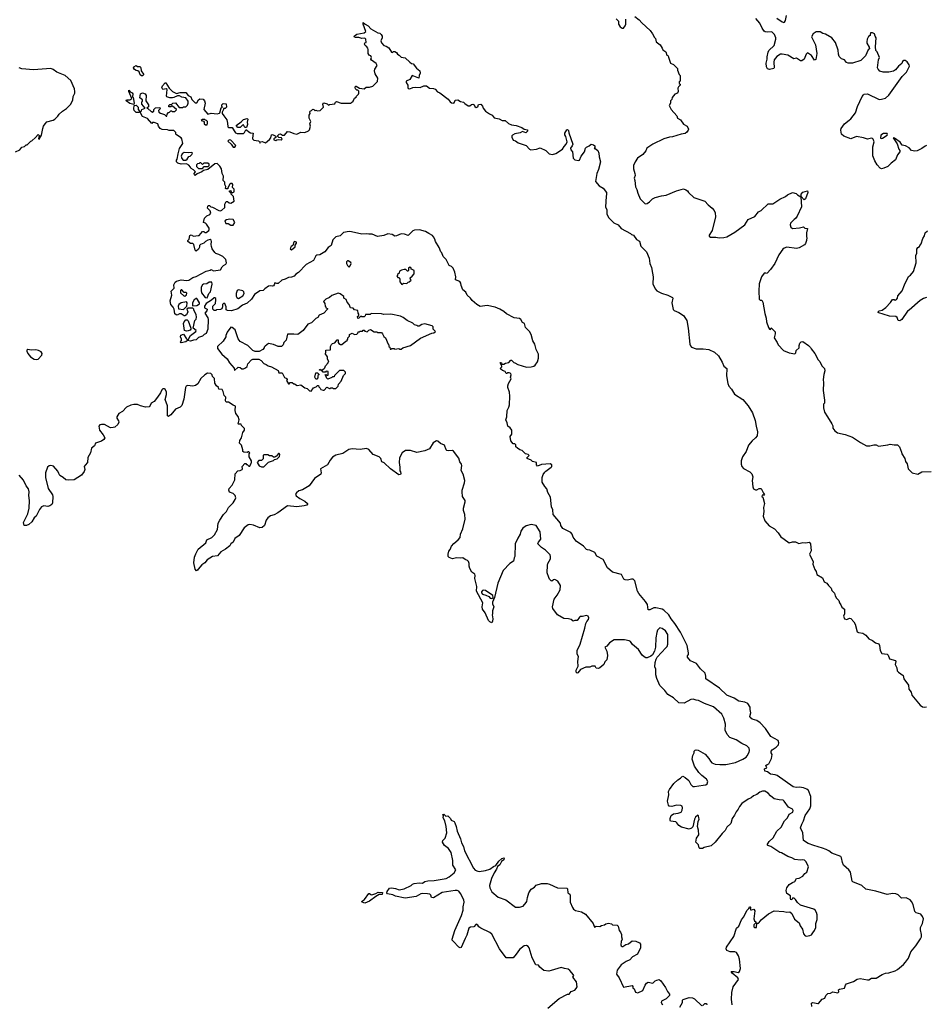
# Model space of a CAD drawing. Extents: x 2293139 to 2515392, y 824115 to 1006937.
# Tile 148 of 256: x 2376610 to 2388089, y 890121 to 902594. Entities that reach past the tile are written whole.
import ezdxf

# ---------------------------------------------------------------- set-up
doc = ezdxf.new("R2010")
doc.units = 0

msp = doc.modelspace()

# ---------------------------------------------------------------- linework, layer by layer
at = {"layer": '0CON10XD'}
for points in [[(2384406, 902635), (2384463, 902593), (2384494, 902554), (2384602, 902455), (2384633, 902415), (2384657, 902367), (2384670, 902355), (2384678, 902315), (2384727, 902275), (2384752, 902235), (2384761, 902211), (2384800, 902185), (2384812, 902145), (2384828, 902135), (2384835, 902120), (2384860, 902045), (2384897, 902027), (2384947, 901977), (2384948, 901955), (2384968, 901898), (2384980, 901885), (2384980, 901815), (2384970, 901805), (2384970, 901785), (2384980, 901775), (2384980, 901765), (2384960, 901745), (2384950, 901725), (2384958, 901685), (2384948, 901665), (2384915, 901650), (2384882, 901608), (2384877, 901583), (2384860, 901565), (2384860, 901535), (2384842, 901505), (2384868, 901455), (2384940, 901375), (2384948, 901345), (2384984, 901324), (2385022, 901272), (2385070, 901245), (2385086, 901206), (2385084, 901196), (2385065, 901167), (2385045, 901152), (2384996, 901144), (2384885, 901108), (2384845, 901106), (2384775, 901084), (2384635, 901018), (2384560, 900965), (2384545, 900933), (2384510, 900885), (2384442, 900838), (2384410, 900795), (2384392, 900748), (2384388, 900705), (2384409, 900645), (2384410, 900620), (2384400, 900585), (2384408, 900558), (2384417, 900475), (2384434, 900444), (2384446, 900395), (2384476, 900326), (2384532, 900265), (2384545, 900261), (2384565, 900266), (2384594, 900286), (2384632, 900325), (2384665, 900341), (2384745, 900363), (2384805, 900371), (2384935, 900425), (2385025, 900450), (2385055, 900440), (2385076, 900426), (2385088, 900405), (2385153, 900343), (2385295, 900297), (2385337, 900247), (2385386, 900206), (2385412, 900175), (2385426, 900146), (2385430, 900095), (2385386, 899925), (2385351, 899865), (2385351, 899851), (2385365, 899840), (2385435, 899840), (2385475, 899831), (2385534, 899834), (2385572, 899845), (2385675, 899902), (2385801, 899995), (2385845, 900062), (2385929, 900101), (2385975, 900158), (2386008, 900175), (2386095, 900260), (2386155, 900262), (2386245, 900319), (2386316, 900354), (2386343, 900377), (2386405, 900406), (2386454, 900394), (2386469, 900375), (2386509, 900349), (2386521, 900225), (2386466, 900104), (2386445, 900076), (2386425, 900063), (2386380, 900015), (2386374, 899995), (2386386, 899965), (2386405, 899950), (2386494, 899956), (2386545, 899968), (2386560, 899955), (2386595, 899948), (2386583, 899895), (2386582, 899845), (2386588, 899835), (2386583, 899795), (2386572, 899758), (2386558, 899742), (2386490, 899705), (2386455, 899697), (2386335, 899711), (2386299, 899701), (2386285, 899688), (2386232, 899615), (2386180, 899505), (2386125, 899430), (2386085, 899382), (2386065, 899380), (2386058, 899388), (2386045, 899382), (2386012, 899338), (2385981, 899249), (2385977, 899153), (2385982, 899055), (2385995, 899040), (2386015, 899040), (2386030, 899015), (2386054, 898874), (2386073, 898813), (2386078, 898765), (2386100, 898695), (2386112, 898675), (2386125, 898670), (2386135, 898690), (2386185, 898640), (2386186, 898615), (2386172, 898565), (2386212, 898505), (2386224, 898474), (2386290, 898405), (2386363, 898373), (2386435, 898360), (2386447, 898373), (2386450, 898405), (2386490, 898435), (2386490, 898465), (2386500, 898495), (2386515, 898513), (2386536, 898516), (2386610, 898465), (2386635, 898440), (2386640, 898425), (2386690, 898365), (2386732, 898285), (2386750, 898265), (2386777, 898207), (2386812, 898175), (2386817, 898145), (2386802, 898098), (2386796, 898035), (2386800, 897995), (2386794, 897895), (2386810, 897775), (2386810, 897735), (2386800, 897725), (2386798, 897675), (2386812, 897622), (2386848, 897562), (2386904, 897474), (2386917, 897447), (2386918, 897418), (2386940, 897385), (2386975, 897362), (2387075, 897340), (2387165, 897306), (2387266, 897236), (2387345, 897197), (2387385, 897194), (2387435, 897207), (2387465, 897208), (2387495, 897190), (2387615, 897208), (2387645, 897218), (2387695, 897208), (2387738, 897208), (2387760, 897185), (2387787, 897117), (2387790, 897095), (2387828, 897035), (2387838, 896998), (2387857, 896967), (2387873, 896903), (2387923, 896853), (2387995, 896838), (2388044, 896866), (2388165, 896872)], [(2386205, 902615), (2386275, 902565), (2386295, 902560), (2386305, 902564), (2386316, 902585), (2386328, 902645)], [(2378818, 899745), (2378805, 899760), (2378775, 899760), (2378740, 899785), (2378740, 899795), (2378760, 899815), (2378765, 899860), (2378785, 899868), (2378815, 899852), (2378872, 899858), (2378885, 899862), (2378925, 899910), (2378942, 899912), (2378955, 899900), (2378975, 899900), (2379006, 899924), (2379012, 899935), (2379010, 899955), (2378978, 900005), (2378965, 900018), (2378940, 900025), (2378952, 900078), (2378982, 900108), (2379018, 900125), (2379032, 900145), (2379023, 900173), (2378990, 900205), (2378995, 900230), (2379005, 900240), (2379015, 900240), (2379032, 900222), (2379055, 900218), (2379135, 900177), (2379155, 900174), (2379171, 900179), (2379210, 900215), (2379210, 900255), (2379225, 900290), (2379245, 900292), (2379265, 900272), (2379285, 900268), (2379328, 900295), (2379320, 900355), (2379290, 900385), (2379290, 900395), (2379270, 900415), (2379270, 900425), (2379285, 900430), (2379292, 900412), (2379305, 900400), (2379330, 900415), (2379330, 900445), (2379308, 900468), (2379312, 900505), (2379305, 900518), (2379285, 900520), (2379275, 900510), (2379250, 900465), (2379248, 900452), (2379225, 900450), (2379220, 900455), (2379222, 900482), (2379210, 900505), (2379210, 900535), (2379190, 900555), (2379192, 900612), (2379178, 900645), (2379167, 900705), (2379147, 900737), (2379112, 900772), (2379085, 900769), (2378995, 900698), (2378938, 900682), (2378920, 900665), (2378858, 900642), (2378835, 900622), (2378825, 900630), (2378822, 900645), (2378838, 900668), (2378815, 900692), (2378785, 900708), (2378777, 900727), (2378755, 900752), (2378725, 900768), (2378655, 900763), (2378615, 900778), (2378598, 900795), (2378598, 900815), (2378608, 900825), (2378618, 900895), (2378635, 900960), (2378678, 901025), (2378667, 901085), (2378658, 901098), (2378597, 901137), (2378590, 901145), (2378590, 901165), (2378565, 901190), (2378505, 901190), (2378485, 901200), (2378415, 901202), (2378390, 901215), (2378370, 901245), (2378360, 901275), (2378315, 901292), (2378295, 901290), (2378285, 901280), (2378231, 901341), (2378166, 901366), (2378140, 901415), (2378140, 901425), (2378155, 901440), (2378160, 901455), (2378200, 901475), (2378160, 901525), (2378160, 901555), (2378167, 901563), (2378167, 901577), (2378132, 901605), (2378142, 901655), (2378165, 901668), (2378200, 901655), (2378212, 901635), (2378208, 901565), (2378242, 901515), (2378242, 901488), (2378222, 901472), (2378235, 901470), (2378275, 901430), (2378285, 901430), (2378295, 901420), (2378310, 901435), (2378312, 901458), (2378332, 901478), (2378385, 901480), (2378390, 901465), (2378370, 901445), (2378372, 901422), (2378395, 901408), (2378444, 901394), (2378465, 901370), (2378475, 901370), (2378480, 901395), (2378495, 901420), (2378508, 901422), (2378525, 901440), (2378535, 901440), (2378545, 901430), (2378575, 901430), (2378598, 901452), (2378598, 901458), (2378545, 901500), (2378535, 901500), (2378525, 901490), (2378502, 901492), (2378500, 901505), (2378512, 901518), (2378535, 901520), (2378553, 901537), (2378585, 901540), (2378632, 901482), (2378675, 901480), (2378685, 901490), (2378715, 901490), (2378735, 901510), (2378747, 901535), (2378745, 901560), (2378714, 901604), (2378664, 901614), (2378635, 901630), (2378611, 901629), (2378565, 901609), (2378545, 901606), (2378515, 901606), (2378477, 901617), (2378472, 901625), (2378478, 901708), (2378465, 901717), (2378425, 901710), (2378413, 901735), (2378422, 901758), (2378455, 901792), (2378462, 901792), (2378506, 901726), (2378546, 901686), (2378597, 901657), (2378645, 901673), (2378715, 901670), (2378745, 901632), (2378778, 901618), (2378792, 901582), (2378835, 901542), (2378855, 901540), (2378875, 901578), (2378895, 901593), (2378936, 901586), (2378954, 901564), (2378960, 901535), (2378942, 901455), (2378995, 901396), (2379035, 901408), (2379115, 901400), (2379141, 901409), (2379148, 901415), (2379162, 901478), (2379180, 901485), (2379170, 901495), (2379170, 901515), (2379188, 901532), (2379228, 901528), (2379230, 901485), (2379215, 901470), (2379192, 901468), (2379192, 901455), (2379177, 901423), (2379177, 901405), (2379196, 901376), (2379234, 901324), (2379244, 901285), (2379247, 901235), (2379255, 901227), (2379305, 901230), (2379327, 901185), (2379345, 901162), (2379365, 901152), (2379445, 901150), (2379460, 901165), (2379475, 901200), (2379485, 901200), (2379515, 901172), (2379535, 901162), (2379568, 901158), (2379560, 901095), (2379562, 901085), (2379579, 901069), (2379635, 901060), (2379648, 901048), (2379655, 901030), (2379662, 901048), (2379685, 901052), (2379725, 901032), (2379776, 901074), (2379792, 901098), (2379802, 901135), (2379815, 901140), (2379858, 901118), (2379858, 901102), (2379830, 901085), (2379832, 901072), (2379855, 901062), (2379868, 901072), (2379895, 901078), (2379925, 901073), (2379938, 901082), (2379927, 901097), (2379895, 901100), (2379882, 901112), (2379880, 901125), (2379900, 901145), (2379915, 901148), (2379943, 901133), (2379965, 901130), (2380005, 901176), (2380035, 901174), (2380085, 901150), (2380124, 901144), (2380175, 901167), (2380225, 901164), (2380270, 901185), (2380282, 901198), (2380298, 901245), (2380288, 901275), (2380300, 901305), (2380278, 901345), (2380278, 901385), (2380290, 901405), (2380288, 901425), (2380292, 901435), (2380308, 901442), (2380325, 901460), (2380337, 901457), (2380355, 901440), (2380365, 901448), (2380385, 901440), (2380418, 901442), (2380460, 901485), (2380452, 901525), (2380465, 901540), (2380507, 901527), (2380525, 901510), (2380535, 901518), (2380605, 901530), (2380612, 901548), (2380625, 901558), (2380685, 901538), (2380803, 901537), (2380817, 901543), (2380835, 901560), (2380855, 901600), (2380876, 901614), (2380880, 901625), (2380905, 901650), (2380910, 901665), (2380908, 901688), (2380895, 901700), (2380885, 901700), (2380865, 901720), (2380860, 901735), (2380865, 901750), (2380875, 901752), (2380915, 901728), (2380975, 901720), (2381003, 901737), (2381042, 901738), (2381087, 901753), (2381145, 901810), (2381148, 901855), (2381116, 901906), (2381106, 901945), (2381112, 901968), (2381142, 902015), (2381129, 902039), (2381071, 902081), (2381060, 902095), (2381068, 902115), (2381060, 902135), (2381045, 902140), (2381028, 902165), (2381028, 902215), (2381022, 902232), (2381010, 902250), (2380990, 902265), (2380982, 902285), (2380985, 902300), (2381000, 902305), (2380997, 902347), (2380985, 902360), (2380945, 902357), (2380909, 902369), (2380865, 902368), (2380850, 902375), (2380855, 902390), (2380885, 902410), (2380975, 902427), (2380997, 902443), (2380963, 902535), (2380965, 902558), (2380988, 902535), (2381026, 902515), (2381059, 902479), (2381148, 902428), (2381175, 902421), (2381191, 902405), (2381204, 902385), (2381206, 902365), (2381189, 902325), (2381195, 902302), (2381225, 902268), (2381255, 902260), (2381289, 902239), (2381322, 902182), (2381335, 902180), (2381348, 902192), (2381365, 902192), (2381385, 902178), (2381398, 902155), (2381418, 902145), (2381445, 902118), (2381495, 902110), (2381554, 902054), (2381575, 902040), (2381596, 902036), (2381641, 901981), (2381682, 901945), (2381687, 901917), (2381672, 901885), (2381668, 901852), (2381583, 901887), (2381553, 901837), (2381510, 901815), (2381508, 901798), (2381528, 901765), (2381528, 901735), (2381535, 901722), (2381555, 901720), (2381595, 901734), (2381627, 901737), (2381686, 901734), (2381734, 901756), (2381765, 901758), (2381805, 901728), (2381855, 901722), (2381875, 901712), (2381905, 901678), (2381935, 901666), (2382043, 901585), (2382065, 901553), (2382085, 901540), (2382112, 901538), (2382122, 901548), (2382130, 901575), (2382165, 901578), (2382198, 901558), (2382235, 901550), (2382251, 901531), (2382295, 901503), (2382315, 901502), (2382335, 901518), (2382355, 901522), (2382370, 901515), (2382380, 901495), (2382395, 901482), (2382415, 901490), (2382425, 901518), (2382455, 901522), (2382475, 901498), (2382484, 901474), (2382514, 901434), (2382565, 901400), (2382600, 901385), (2382625, 901352), (2382686, 901336), (2382725, 901317), (2382765, 901316), (2382805, 901280), (2382843, 901263), (2382904, 901254), (2382976, 901226), (2383005, 901208), (2383045, 901200), (2383045, 901180), (2383025, 901162), (2382985, 901178), (2382955, 901160), (2382885, 901148), (2382857, 901133), (2382848, 901122), (2382847, 901105), (2382866, 901066), (2382895, 901060), (2382928, 901035), (2383028, 900998), (2383070, 900955), (2383090, 900945), (2383160, 900955), (2383205, 900970), (2383278, 900938), (2383320, 900895), (2383365, 900886), (2383405, 900900), (2383491, 900955), (2383511, 900989), (2383538, 901015), (2383548, 901045), (2383532, 901112), (2383520, 901135), (2383520, 901155), (2383545, 901198), (2383555, 901202), (2383565, 901190), (2383570, 901160), (2383619, 901015), (2383614, 900995), (2383592, 900965), (2383594, 900945), (2383618, 900918), (2383625, 900840), (2383645, 900817), (2383692, 900808), (2383706, 900814), (2383727, 900865), (2383770, 900920), (2383780, 900965), (2383795, 900980), (2383830, 900995), (2383853, 901017), (2383885, 901010), (2383900, 900995), (2383900, 900975), (2383892, 900962), (2383905, 900960), (2383938, 900935), (2383952, 900905), (2383953, 900855), (2383971, 900795), (2383947, 900695), (2383926, 900644), (2383909, 900545), (2383955, 900488), (2384005, 900458), (2384046, 900405), (2384049, 900385), (2384042, 900355), (2384036, 900225), (2384051, 900185), (2384052, 900135), (2384075, 900088), (2384142, 900022), (2384197, 899997)], [(2384170, 902605), (2384198, 902575), (2384202, 902535), (2384222, 902505), (2384245, 902488), (2384265, 902488), (2384286, 902515), (2384294, 902536), (2384291, 902601)], [(2388105, 900998), (2388085, 900993), (2388045, 900960), (2387985, 900933), (2387955, 900928), (2387915, 900937), (2387885, 900970), (2387837, 900997), (2387797, 901005), (2387771, 901041), (2387699, 901095), (2387683, 901097), (2387733, 901023), (2387753, 900953), (2387766, 900935), (2387765, 900918), (2387735, 900880), (2387710, 900820), (2387654, 900776), (2387615, 900733), (2387565, 900712), (2387535, 900706), (2387515, 900712), (2387477, 900755), (2387449, 900805), (2387425, 900868), (2387422, 900985), (2387440, 901045), (2387429, 901079), (2387419, 901089), (2387405, 901092), (2387355, 901080), (2387305, 901099), (2387215, 901113), (2387145, 901086), (2387055, 901120), (2387027, 901145), (2387017, 901195), (2387023, 901215), (2387066, 901275), (2387125, 901321), (2387145, 901337), (2387206, 901415), (2387229, 901495), (2387289, 901621), (2387305, 901643), (2387315, 901650), (2387355, 901653), (2387505, 901584), (2387534, 901586), (2387585, 901600), (2387625, 901639), (2387796, 901874), (2387851, 901929), (2387888, 902005), (2387885, 902022), (2387860, 902060), (2387835, 902077), (2387815, 902077), (2387798, 902065), (2387790, 902040), (2387748, 902005), (2387713, 901957), (2387685, 901942), (2387625, 901930), (2387555, 901928), (2387513, 901943), (2387490, 901965), (2387482, 901985), (2387494, 902086), (2387507, 902115), (2387480, 902185), (2387462, 902205), (2387458, 902252), (2387466, 902365), (2387452, 902385), (2387445, 902416), (2387418, 902428), (2387393, 902427), (2387392, 902405), (2387388, 902395), (2387368, 902382), (2387351, 902345), (2387347, 902315), (2387348, 902295), (2387378, 902245), (2387380, 902225), (2387365, 902210), (2387331, 902135), (2387272, 902075), (2387165, 902044), (2387112, 902042), (2387090, 902050), (2387066, 902085), (2387028, 902098), (2386999, 902129), (2386989, 902155), (2386986, 902206), (2386950, 902305), (2386903, 902365), (2386825, 902411), (2386790, 902420), (2386755, 902439), (2386705, 902438), (2386666, 902414), (2386647, 902375), (2386696, 902275), (2386713, 902165), (2386702, 902088), (2386685, 902082), (2386645, 902140), (2386595, 902172), (2386578, 902155), (2386555, 902092), (2386525, 902072), (2386505, 902072), (2386456, 902106), (2386422, 902098), (2386345, 902144), (2386275, 902159), (2386255, 902157), (2386205, 902128), (2386171, 902085), (2386167, 902055), (2386174, 901986), (2386169, 901975), (2386115, 901963), (2386090, 901970), (2386078, 901995), (2386070, 902045), (2386084, 902095), (2386084, 902125), (2386096, 902184), (2386107, 902205), (2386171, 902265), (2386196, 902345), (2386194, 902365), (2386178, 902405), (2386145, 902440), (2386085, 902437), (2386061, 902441), (2386045, 902450), (2386021, 902485), (2385991, 902551), (2385940, 902610)], [(2378155, 901882), (2378138, 901895), (2378124, 901934), (2378108, 901948), (2378085, 901950), (2378065, 901962), (2378052, 901985), (2378058, 901995), (2378085, 902012), (2378105, 902002), (2378135, 902000), (2378146, 901985), (2378148, 901945), (2378181, 901905), (2378180, 901895), (2378165, 901884), (2378155, 901882)], [(2376555, 900918), (2376610, 900945), (2376635, 900980), (2376672, 900988), (2376693, 901007), (2376705, 901010), (2376750, 901055), (2376765, 901060), (2376809, 901101), (2376845, 901140), (2376858, 901125), (2376850, 901085), (2376855, 901080), (2376885, 901130), (2376903, 901215), (2376913, 901245), (2376934, 901276), (2376955, 901302), (2377035, 901322), (2377056, 901334), (2377095, 901370), (2377111, 901399), (2377154, 901436), (2377203, 901467), (2377255, 901520), (2377282, 901575), (2377288, 901622), (2377308, 901665), (2377310, 901685), (2377306, 901716), (2377257, 901825), (2377185, 901886), (2377080, 901930), (2377033, 901963), (2377005, 901974), (2376785, 901960), (2376635, 901970), (2376602, 901982)], [(2378055, 901520), (2378005, 901533), (2377958, 901565), (2377965, 901578), (2378005, 901578), (2378030, 901595), (2377992, 901685), (2377995, 901700), (2378010, 901680), (2378036, 901666), (2378042, 901655), (2378040, 901615), (2378047, 901607), (2378060, 901535), (2378055, 901520)], [(2378088, 901418), (2378061, 901445), (2378056, 901465), (2378062, 901508), (2378085, 901510), (2378110, 901485), (2378112, 901455), (2378130, 901435), (2378125, 901420), (2378088, 901418)], [(2378985, 901260), (2378992, 901285), (2378990, 901305), (2378978, 901318), (2378965, 901320), (2378955, 901330), (2378925, 901330), (2378910, 901315), (2378938, 901308), (2378950, 901295), (2378950, 901275), (2378965, 901260), (2378985, 901260)], [(2379485, 901230), (2379465, 901230), (2379445, 901260), (2379432, 901258), (2379405, 901230), (2379375, 901230), (2379352, 901255), (2379418, 901302), (2379445, 901330), (2379492, 901342), (2379500, 901335), (2379493, 901295), (2379496, 901265), (2379485, 901230)], [(2387535, 901088), (2387545, 901093), (2387607, 901133), (2387610, 901145), (2387605, 901153), (2387560, 901150), (2387527, 901133), (2387523, 901093), (2387535, 901088)], [(2379335, 900980), (2379348, 900998), (2379285, 901067), (2379265, 901072), (2379250, 901055), (2379289, 901019), (2379315, 900980), (2379335, 900980)], [(2378715, 900813), (2378734, 900826), (2378755, 900860), (2378770, 900865), (2378792, 900885), (2378800, 900905), (2378792, 900912), (2378755, 900908), (2378695, 900912), (2378668, 900895), (2378656, 900864), (2378663, 900835), (2378684, 900814), (2378715, 900813)], [(2378925, 900710), (2378948, 900732), (2378998, 900732), (2379012, 900748), (2379010, 900765), (2378995, 900777), (2378942, 900778), (2378925, 900760), (2378905, 900780), (2378895, 900780), (2378885, 900770), (2378862, 900768), (2378850, 900755), (2378850, 900735), (2378875, 900710), (2378925, 900710)], [(2386555, 900310), (2386516, 900355), (2386516, 900385), (2386535, 900409), (2386597, 900427), (2386600, 900405), (2386570, 900325), (2386555, 900310)], [(2379315, 899992), (2379338, 900025), (2379315, 900062), (2379275, 900067), (2379233, 900057), (2379210, 900045), (2379223, 900013), (2379252, 900012), (2379285, 899993), (2379315, 899992)], [(2386725, 890130), (2386735, 890130), (2386782, 890188), (2386815, 890200), (2386826, 890234), (2386852, 890258), (2386886, 890264), (2386915, 890278), (2386982, 890268), (2386992, 890278), (2386990, 890305), (2387000, 890315), (2387066, 890324), (2387078, 890365), (2387089, 890381), (2387179, 890411), (2387225, 890441), (2387265, 890449), (2387355, 890431), (2387375, 890433), (2387407, 890453), (2387465, 890453), (2387540, 890500), (2387585, 890514), (2387625, 890519), (2387705, 890545), (2387735, 890564), (2387813, 890627), (2387839, 890655), (2387876, 890705), (2387905, 890784), (2387970, 890860), (2388030, 890950), (2388039, 890975), (2388040, 891005), (2388028, 891065), (2388028, 891095), (2388054, 891145), (2388058, 891165), (2388064, 891205), (2388054, 891234), (2388032, 891265), (2387975, 891280), (2387956, 891296), (2387933, 891385), (2387915, 891423), (2387895, 891445), (2387845, 891470), (2387785, 891465), (2387745, 891506), (2387715, 891522), (2387675, 891526), (2387605, 891514), (2387463, 891553), (2387335, 891578), (2387285, 891625), (2387172, 891672), (2387162, 891682), (2387139, 891795), (2387121, 891825), (2387054, 891884), (2387038, 891918), (2387026, 891975), (2387016, 891995), (2386905, 892034), (2386866, 892066), (2386831, 892081), (2386785, 892101), (2386675, 892132), (2386605, 892159), (2386547, 892195), (2386538, 892295), (2386506, 892355), (2386524, 892405), (2386547, 892445), (2386566, 892515), (2386624, 892596), (2386638, 892635), (2386638, 892755), (2386610, 892830), (2386587, 892847), (2386545, 892863), (2386495, 892872), (2386454, 892866), (2386415, 892877), (2386209, 893019), (2386185, 893029), (2386127, 893037), (2386087, 893067), (2386053, 893073), (2386050, 893105), (2386080, 893115), (2386068, 893145), (2386085, 893160), (2386105, 893168), (2386141, 893235), (2386146, 893285), (2386136, 893306), (2386135, 893328), (2386148, 893345), (2386200, 893380), (2386230, 893410), (2386233, 893435), (2386222, 893462), (2386130, 893515), (2386063, 893615), (2385994, 893685), (2385955, 893715), (2385896, 893735), (2385867, 893755), (2385864, 893765), (2385876, 893815), (2385867, 893855), (2385868, 893885), (2385840, 893930), (2385803, 893947), (2385725, 893963), (2385665, 894000), (2385575, 894036), (2385482, 894125), (2385309, 894245), (2385305, 894280), (2385298, 894315), (2385239, 894369), (2385189, 894439), (2385111, 894471), (2385075, 894520), (2385074, 894535), (2385086, 894554), (2385087, 894573), (2385071, 894665), (2384985, 894835), (2384916, 894946), (2384867, 895005), (2384836, 895056), (2384775, 895114), (2384755, 895125), (2384675, 895142), (2384648, 895142), (2384595, 895119), (2384578, 895118), (2384567, 895185), (2384542, 895225), (2384458, 895325), (2384442, 895355), (2384405, 895485), (2384385, 895507), (2384363, 895507), (2384315, 895493), (2384285, 895498), (2384268, 895508), (2384237, 895567), (2384125, 895595), (2384062, 895652), (2384005, 895754), (2383925, 895797), (2383900, 895845), (2383836, 895876), (2383805, 895877), (2383795, 895882), (2383756, 895926), (2383665, 895990), (2383625, 896040), (2383612, 896075), (2383595, 896098), (2383495, 896148), (2383470, 896185), (2383464, 896214), (2383373, 896325), (2383366, 896386), (2383349, 896425), (2383340, 896545), (2383306, 896605), (2383291, 896651), (2383265, 896680), (2383232, 896735), (2383231, 896795), (2383245, 896833), (2383265, 896860), (2383277, 896875), (2383347, 896925), (2383354, 896935), (2383355, 896957), (2383334, 896966), (2383225, 896960), (2383175, 896940), (2383162, 896955), (2383160, 896985), (2383108, 896998), (2383092, 897012), (2383042, 897035), (2383040, 897045), (2383067, 897073), (2383056, 897086), (2383020, 897095), (2382980, 897135), (2382950, 897145), (2382920, 897165), (2382900, 897185), (2382898, 897208), (2382885, 897220), (2382865, 897220), (2382835, 897260), (2382827, 897315), (2382848, 897345), (2382847, 897395), (2382828, 897425), (2382796, 897446), (2382790, 897485), (2382770, 897525), (2382784, 897564), (2382789, 897645), (2382811, 897685), (2382820, 897715), (2382824, 897824), (2382817, 897875), (2382797, 897935), (2382797, 897955), (2382804, 897986), (2382840, 898045), (2382832, 898065), (2382840, 898095), (2382835, 898110), (2382815, 898122), (2382798, 898122), (2382785, 898110), (2382775, 898110), (2382765, 898138), (2382729, 898149), (2382708, 898165), (2382702, 898175), (2382720, 898195), (2382720, 898205), (2382700, 898245), (2382705, 898250), (2382715, 898248), (2382722, 898232), (2382745, 898230), (2382766, 898244), (2382808, 898252), (2382835, 898280), (2382845, 898280), (2382872, 898252), (2382885, 898248), (2382925, 898227), (2383035, 898191), (2383095, 898196), (2383126, 898204), (2383145, 898217), (2383172, 898258), (2383188, 898305), (2383184, 898355), (2383156, 898415), (2383138, 898485), (2383116, 898525), (2383092, 898605), (2383070, 898645), (2383023, 898695), (2383008, 898745), (2382985, 898758), (2382960, 898795), (2382945, 898807), (2382879, 898819), (2382779, 898869), (2382747, 898897), (2382695, 898927), (2382635, 898953), (2382535, 898975), (2382445, 898962), (2382406, 898986), (2382344, 899035), (2382324, 899065), (2382280, 899105), (2382263, 899143), (2382225, 899170), (2382206, 899226), (2382202, 899255), (2382188, 899278), (2382135, 899300), (2382136, 899335), (2382126, 899396), (2382106, 899445), (2382085, 899468), (2382055, 899482), (2382016, 899556), (2381977, 899595), (2381961, 899641), (2381948, 899655), (2381926, 899706), (2381880, 899785), (2381874, 899815), (2381856, 899845), (2381842, 899862), (2381795, 899884), (2381755, 899911), (2381678, 899932), (2381615, 899927), (2381595, 899920), (2381535, 899858), (2381486, 899876), (2381445, 899881), (2381385, 899854), (2381365, 899852), (2381332, 899872), (2381275, 899881), (2381225, 899861), (2381145, 899849), (2381076, 899876), (2381035, 899875), (2381005, 899882), (2380945, 899878), (2380816, 899906), (2380785, 899910), (2380715, 899897), (2380674, 899856), (2380615, 899844), (2380581, 899805), (2380556, 899735), (2380520, 899710), (2380476, 899655), (2380415, 899614), (2380375, 899611), (2380365, 899604), (2380335, 899544), (2380239, 899491), (2380145, 899393), (2380108, 899372), (2380088, 899345), (2380055, 899333), (2380015, 899329), (2379975, 899308), (2379934, 899296), (2379885, 899253), (2379871, 899251), (2379845, 899260), (2379837, 899233), (2379827, 899223), (2379815, 899218), (2379785, 899222), (2379765, 899218), (2379718, 899185), (2379697, 899163), (2379655, 899158), (2379588, 899112), (2379549, 899055), (2379495, 899002), (2379435, 898977), (2379375, 898929), (2379295, 898906), (2379245, 898908), (2379228, 898918), (2379227, 898957), (2379208, 898998), (2379195, 899000), (2379180, 898985), (2379180, 898955), (2379170, 898930), (2379155, 898922), (2379105, 898920), (2379095, 898910), (2379075, 898910), (2379060, 898925), (2379060, 898965), (2379092, 898998), (2379098, 899045), (2379095, 899060), (2379085, 899070), (2379075, 899070), (2379040, 899040), (2378975, 899000), (2378954, 898965), (2378954, 898944), (2378987, 898927), (2378982, 898905), (2378958, 898875), (2378996, 898816), (2379000, 898795), (2378996, 898675), (2378975, 898618), (2378950, 898605), (2378927, 898583), (2378875, 898568), (2378845, 898540), (2378814, 898536), (2378775, 898522), (2378735, 898530), (2378715, 898514), (2378655, 898502), (2378650, 898515), (2378662, 898528), (2378662, 898545), (2378648, 898575), (2378654, 898596), (2378685, 898610), (2378725, 898550), (2378735, 898540), (2378745, 898540), (2378775, 898592), (2378842, 898645), (2378848, 898655), (2378810, 898685), (2378830, 898785), (2378845, 898800), (2378851, 898825), (2378845, 898860), (2378818, 898915), (2378817, 898927), (2378805, 898940), (2378745, 898940), (2378730, 898925), (2378742, 898895), (2378726, 898854), (2378705, 898842), (2378693, 898843), (2378655, 898868), (2378635, 898868), (2378608, 898852), (2378595, 898854), (2378578, 898868), (2378566, 898926), (2378554, 898954), (2378526, 898986), (2378517, 899033), (2378540, 899105), (2378530, 899155), (2378567, 899193), (2378562, 899235), (2378581, 899269), (2378598, 899282), (2378655, 899297), (2378725, 899288), (2378755, 899293), (2378805, 899329), (2378845, 899342), (2378975, 899408), (2379025, 899420), (2379035, 899430), (2379065, 899412), (2379154, 899426), (2379178, 899465), (2379195, 899482), (2379223, 899497), (2379230, 899515), (2379223, 899555), (2379185, 899593), (2379135, 899620), (2379095, 899632), (2379082, 899645), (2379051, 899691), (2379041, 899721), (2379037, 899745), (2379043, 899785), (2379035, 899802), (2379025, 899808), (2378995, 899803), (2378964, 899786), (2378945, 899763), (2378900, 899745), (2378890, 899735), (2378889, 899711), (2378878, 899685), (2378845, 899660), (2378832, 899675), (2378818, 899745)], [(2384197, 899997), (2384235, 899949), (2384352, 899885), (2384365, 899872), (2384390, 899865), (2384428, 899808), (2384465, 899790), (2384481, 899725), (2384555, 899655), (2384588, 899575), (2384598, 899505), (2384618, 899455), (2384633, 899385), (2384640, 899335), (2384637, 899247), (2384665, 899185), (2384685, 899160), (2384745, 899131), (2384826, 899106), (2384883, 899075), (2384888, 899065), (2384874, 899005), (2384892, 898922), (2384905, 898909), (2384964, 898885), (2385025, 898845), (2385065, 898785), (2385082, 898688), (2385105, 898485), (2385112, 898462), (2385125, 898447), (2385185, 898425), (2385275, 898426), (2385345, 898414), (2385415, 898381), (2385466, 898335), (2385514, 898255), (2385536, 898206), (2385574, 898175), (2385568, 898082), (2385586, 897985), (2385600, 897950), (2385632, 897915), (2385672, 897852), (2385775, 897784), (2385844, 897704), (2385898, 897615), (2385933, 897515), (2385946, 897445), (2385963, 897375), (2385956, 897324), (2385938, 897295), (2385895, 897258), (2385849, 897205), (2385819, 897125), (2385770, 897055), (2385756, 897005), (2385755, 896965), (2385765, 896935), (2385785, 896907), (2385865, 896867), (2385890, 896840), (2385901, 896805), (2385895, 896755), (2385901, 896675), (2385911, 896651), (2385935, 896640), (2385955, 896639), (2385985, 896654), (2386010, 896655), (2386038, 896595), (2386048, 896585), (2386050, 896575), (2386045, 896570), (2386020, 896570), (2386018, 896555), (2386028, 896545), (2386051, 896465), (2386039, 896415), (2386042, 896365), (2386033, 896305), (2386056, 896245), (2386111, 896181), (2386176, 896146), (2386225, 896094), (2386256, 896045), (2386299, 896015), (2386365, 895966), (2386405, 895980), (2386445, 895979), (2386485, 895957), (2386535, 895973), (2386575, 895969), (2386615, 895977), (2386626, 895966), (2386632, 895955), (2386640, 895865), (2386621, 895825), (2386667, 895727), (2386664, 895695), (2386689, 895629), (2386706, 895605), (2386714, 895564), (2386784, 895525), (2386805, 895472), (2386839, 895455), (2386860, 895425), (2386895, 895392), (2386905, 895363), (2386938, 895328), (2386947, 895297), (2386964, 895265), (2386992, 895235), (2387001, 895205), (2387020, 895180), (2387031, 895151), (2387066, 895126), (2387064, 895066), (2387053, 895037), (2387064, 895005), (2387095, 894994), (2387128, 895012), (2387145, 895007), (2387182, 894965), (2387199, 894935), (2387225, 894841), (2387242, 894832), (2387295, 894824), (2387335, 894796), (2387372, 894752), (2387420, 894730), (2387459, 894699), (2387498, 894688), (2387509, 894665), (2387516, 894605), (2387537, 894567), (2387605, 894555), (2387617, 894545), (2387635, 894499), (2387709, 894475), (2387714, 894465), (2387708, 894425), (2387726, 894385), (2387732, 894345), (2387747, 894327), (2387808, 894288), (2387815, 894244), (2387874, 894165), (2387882, 894115), (2387911, 894075), (2387917, 894037), (2388025, 893911), (2388055, 893890), (2388075, 893884), (2388105, 893888)], [(2388105, 899073), (2388065, 899061), (2388024, 899036), (2387886, 898914), (2387865, 898903), (2387791, 898795), (2387765, 898778), (2387743, 898783), (2387731, 898821), (2387715, 898832), (2387635, 898837), (2387554, 898864), (2387499, 898879), (2387491, 898885), (2387491, 898895), (2387505, 898906), (2387540, 898915), (2387590, 898950), (2387649, 899011), (2387675, 899048), (2387695, 899050), (2387705, 899040), (2387725, 899050), (2387737, 899065), (2387740, 899095), (2387795, 899158), (2387824, 899235), (2387875, 899340), (2387903, 899357), (2387940, 899405), (2387973, 899515), (2387970, 899605), (2387983, 899635), (2387983, 899687), (2387994, 899706), (2388015, 899720), (2388020, 899735), (2388037, 899753), (2388058, 899822), (2388080, 899855), (2388088, 899892), (2388115, 899920)], [(2380055, 899680), (2380102, 899715), (2380103, 899737), (2380120, 899765), (2380117, 899777), (2380095, 899782), (2380083, 899775), (2380072, 899735), (2380051, 899719), (2380042, 899705), (2380040, 899685), (2380055, 899680)], [(2380785, 899460), (2380800, 899475), (2380810, 899505), (2380806, 899516), (2380775, 899540), (2380765, 899540), (2380753, 899527), (2380753, 899505), (2380765, 899480), (2380785, 899460)], [(2381455, 899240), (2381473, 899257), (2381516, 899254), (2381532, 899268), (2381548, 899272), (2381570, 899295), (2381563, 899303), (2381560, 899325), (2381586, 899344), (2381610, 899375), (2381608, 899415), (2381585, 899430), (2381572, 899432), (2381570, 899445), (2381557, 899457), (2381540, 899445), (2381540, 899415), (2381535, 899410), (2381525, 899410), (2381505, 899430), (2381485, 899430), (2381448, 899422), (2381425, 899408), (2381420, 899385), (2381400, 899365), (2381400, 899355), (2381390, 899345), (2381405, 899330), (2381418, 899328), (2381427, 899307), (2381428, 899275), (2381455, 899240)], [(2378985, 899072), (2379008, 899125), (2379030, 899145), (2379050, 899245), (2379045, 899270), (2379013, 899267), (2378982, 899248), (2378940, 899245), (2378928, 899235), (2378912, 899205), (2378909, 899165), (2378915, 899132), (2378962, 899075), (2378985, 899072)], [(2378705, 899092), (2378725, 899110), (2378728, 899128), (2378717, 899137), (2378695, 899140), (2378665, 899170), (2378655, 899170), (2378650, 899165), (2378650, 899135), (2378690, 899095), (2378705, 899092)], [(2379385, 899062), (2379440, 899095), (2379457, 899125), (2379452, 899145), (2379438, 899158), (2379385, 899172), (2379367, 899163), (2379352, 899125), (2379353, 899093), (2379364, 899074), (2379385, 899062)], [(2378805, 898970), (2378855, 898972), (2378878, 898985), (2378888, 898995), (2378888, 899005), (2378865, 899050), (2378855, 899060), (2378845, 899060), (2378822, 899045), (2378802, 899005), (2378800, 898975), (2378805, 898970)], [(2380305, 897890), (2380335, 897930), (2380368, 897942), (2380385, 897960), (2380398, 897958), (2380402, 897942), (2380420, 897925), (2380425, 897910), (2380455, 897900), (2380468, 897902), (2380505, 897940), (2380535, 897920), (2380545, 897920), (2380555, 897930), (2380575, 897930), (2380585, 897920), (2380618, 897922), (2380648, 897952), (2380650, 897975), (2380686, 898014), (2380713, 898087), (2380738, 898112), (2380738, 898128), (2380718, 898148), (2380665, 898150), (2380600, 898085), (2380595, 898070), (2380575, 898070), (2380565, 898060), (2380515, 898040), (2380500, 898055), (2380500, 898065), (2380480, 898095), (2380495, 898100), (2380505, 898090), (2380518, 898092), (2380518, 898138), (2380495, 898140), (2380485, 898130), (2380455, 898130), (2380438, 898148), (2380410, 898155), (2380413, 898167), (2380425, 898160), (2380445, 898160), (2380465, 898170), (2380477, 898183), (2380485, 898210), (2380520, 898245), (2380520, 898255), (2380530, 898265), (2380510, 898295), (2380510, 898325), (2380482, 898365), (2380490, 898375), (2380492, 898408), (2380548, 898412), (2380550, 898455), (2380562, 898478), (2380575, 898490), (2380605, 898500), (2380635, 898540), (2380647, 898537), (2380648, 898505), (2380654, 898494), (2380675, 898478), (2380692, 898478), (2380745, 898520), (2380760, 898525), (2380760, 898535), (2380770, 898545), (2380770, 898565), (2380790, 898585), (2380792, 898608), (2380825, 898622), (2380855, 898608), (2380885, 898610), (2380898, 898622), (2380902, 898638), (2380915, 898640), (2380925, 898650), (2380955, 898650), (2380965, 898660), (2380975, 898660), (2380985, 898650), (2381015, 898640), (2381035, 898660), (2381055, 898668), (2381105, 898640), (2381135, 898640), (2381145, 898630), (2381195, 898630), (2381210, 898615), (2381225, 898580), (2381248, 898565), (2381280, 898485), (2381290, 898475), (2381290, 898455), (2381300, 898445), (2381305, 898420), (2381315, 898420), (2381325, 898430), (2381355, 898430), (2381365, 898420), (2381415, 898430), (2381425, 898420), (2381445, 898420), (2381465, 898438), (2381562, 898468), (2381692, 898558), (2381835, 898622), (2381860, 898625), (2381880, 898645), (2381850, 898675), (2381850, 898705), (2381840, 898715), (2381745, 898742), (2381708, 898732), (2381675, 898710), (2381655, 898710), (2381642, 898722), (2381615, 898730), (2381595, 898750), (2381520, 898785), (2381472, 898822), (2381435, 898838), (2381315, 898862), (2381225, 898860), (2381195, 898868), (2381065, 898870), (2381052, 898858), (2380995, 898860), (2380988, 898842), (2380975, 898830), (2380945, 898830), (2380935, 898840), (2380908, 898812), (2380895, 898810), (2380890, 898835), (2380910, 898845), (2380910, 898865), (2380900, 898875), (2380898, 898908), (2380855, 898920), (2380835, 898940), (2380802, 898942), (2380788, 898988), (2380760, 899015), (2380748, 899048), (2380720, 899065), (2380718, 899088), (2380671, 899121), (2380645, 899130), (2380565, 899102), (2380535, 899073), (2380490, 899055), (2380472, 899038), (2380462, 899025), (2380477, 898997), (2380480, 898965), (2380490, 898955), (2380490, 898945), (2380510, 898935), (2380510, 898925), (2380465, 898878), (2380405, 898850), (2380389, 898821), (2380362, 898808), (2380333, 898777), (2380310, 898755), (2380264, 898736), (2380205, 898658), (2380135, 898608), (2380085, 898612), (2380005, 898610), (2379988, 898535), (2379960, 898505), (2379950, 898475), (2379930, 898455), (2379885, 898452), (2379825, 898478), (2379765, 898492), (2379721, 898459), (2379710, 898445), (2379710, 898435), (2379690, 898415), (2379645, 898390), (2379595, 898392), (2379565, 898402), (2379502, 898465), (2379405, 898517), (2379379, 898549), (2379341, 898665), (2379305, 898693), (2379285, 898697), (2379238, 898635), (2379223, 898595), (2379222, 898575), (2379189, 898521), (2379117, 898455), (2379117, 898427), (2379170, 898355), (2379239, 898299), (2379268, 898245), (2379328, 898178), (2379332, 898152), (2379378, 898192), (2379405, 898188), (2379425, 898170), (2379445, 898170), (2379470, 898185), (2379495, 898200), (2379500, 898235), (2379546, 898284), (2379565, 898292), (2379642, 898292), (2379670, 898275), (2379705, 898240), (2379735, 898228), (2379758, 898208), (2379800, 898195), (2379885, 898150), (2379895, 898120), (2379935, 898120), (2379965, 898060), (2379998, 898048), (2380000, 898035), (2379992, 898025), (2380015, 897982), (2380028, 897982), (2380035, 898000), (2380065, 898000), (2380085, 897980), (2380095, 897980), (2380125, 897960), (2380175, 897970), (2380225, 897930), (2380255, 897920), (2380282, 897892), (2380305, 897890)], [(2378685, 898922), (2378730, 898965), (2378732, 899005), (2378725, 899018), (2378655, 899007), (2378628, 898985), (2378618, 898965), (2378623, 898933), (2378685, 898922)], [(2378725, 898648), (2378700, 898655), (2378688, 898745), (2378695, 898768), (2378715, 898792), (2378732, 898792), (2378747, 898777), (2378780, 898685), (2378780, 898675), (2378769, 898661), (2378745, 898652), (2378725, 898648)], [(2376825, 898289), (2376845, 898293), (2376890, 898345), (2376896, 898365), (2376884, 898385), (2376847, 898405), (2376815, 898410), (2376755, 898408), (2376715, 898416), (2376702, 898408), (2376700, 898395), (2376711, 898365), (2376745, 898322), (2376795, 898292), (2376825, 898289)], [(2385219, 892485), (2385215, 892510), (2385205, 892518), (2385175, 892493), (2385163, 892467), (2385141, 892369), (2385125, 892352), (2385095, 892339), (2384999, 892365), (2384965, 892388), (2384941, 892421), (2384925, 892432), (2384861, 892441), (2384853, 892453), (2384853, 892475), (2384869, 892515), (2384895, 892532), (2384955, 892541), (2384994, 892555), (2385008, 892582), (2385012, 892612), (2385005, 892632), (2384988, 892638), (2384935, 892644), (2384875, 892626), (2384843, 892633), (2384834, 892645), (2384823, 892695), (2384836, 892776), (2384834, 892815), (2384846, 892844), (2384902, 892918), (2384954, 892966), (2384987, 892985), (2385005, 893009), (2385015, 893011), (2385045, 892994), (2385090, 892955), (2385115, 892905), (2385142, 892882), (2385165, 892880), (2385275, 892899), (2385305, 892903), (2385323, 892915), (2385334, 892945), (2385314, 892975), (2385255, 893021), (2385219, 893059), (2385165, 893136), (2385134, 893225), (2385142, 893275), (2385158, 893305), (2385161, 893329), (2385171, 893339), (2385185, 893344), (2385209, 893339), (2385298, 893288), (2385347, 893237), (2385365, 893200), (2385385, 893181), (2385425, 893164), (2385485, 893157), (2385559, 893161), (2385685, 893184), (2385775, 893225), (2385818, 893252), (2385832, 893268), (2385856, 893315), (2385861, 893335), (2385858, 893365), (2385828, 893395), (2385765, 893423), (2385693, 893473), (2385612, 893502), (2385578, 893538), (2385554, 893595), (2385558, 893668), (2385537, 893747), (2385509, 893795), (2385405, 893890), (2385292, 893932), (2385215, 893968), (2385185, 893972), (2385145, 893988), (2385115, 893982), (2385032, 893938), (2384965, 893940), (2384895, 894003), (2384826, 894045), (2384787, 894097), (2384725, 894161), (2384687, 894247), (2384675, 894295), (2384673, 894365), (2384659, 894395), (2384665, 894450), (2384677, 894493), (2384692, 894518), (2384801, 894635), (2384816, 894655), (2384824, 894685), (2384827, 894805), (2384795, 894851), (2384755, 894881), (2384725, 894889), (2384695, 894860), (2384685, 894832), (2384673, 894765), (2384667, 894645), (2384656, 894594), (2384632, 894548), (2384610, 894530), (2384565, 894511), (2384545, 894512), (2384525, 894522), (2384500, 894545), (2384452, 894615), (2384377, 894677), (2384352, 894715), (2384337, 894727), (2384275, 894738), (2384143, 894737), (2384085, 894702), (2384050, 894660), (2384028, 894645), (2384054, 894595), (2384062, 894538), (2384052, 894485), (2384025, 894458), (2384013, 894425), (2383965, 894382), (2383945, 894373), (2383915, 894378), (2383903, 894403), (2383896, 894406), (2383863, 894403), (2383835, 894390), (2383785, 894394), (2383719, 894361), (2383685, 894322), (2383675, 894318), (2383665, 894327), (2383663, 894355), (2383687, 894405), (2383686, 894464), (2383693, 894525), (2383678, 894558), (2383677, 894605), (2383712, 894685), (2383773, 894887), (2383784, 894946), (2383798, 894972), (2383820, 894995), (2383826, 895016), (2383815, 895038), (2383795, 895047), (2383745, 895034), (2383715, 895034), (2383704, 895026), (2383676, 894984), (2383645, 894982), (2383625, 894973), (2383600, 894995), (2383566, 895006), (2383508, 895008), (2383427, 895055), (2383368, 895135), (2383363, 895155), (2383386, 895255), (2383422, 895305), (2383459, 895371), (2383466, 895425), (2383431, 895481), (2383395, 895502), (2383375, 895499), (2383355, 895482), (2383345, 895484), (2383326, 895505), (2383315, 895529), (2383297, 895585), (2383298, 895685), (2383303, 895707), (2383336, 895765), (2383340, 895795), (2383335, 895815), (2383276, 895875), (2383225, 895906), (2383184, 895945), (2383179, 895955), (2383184, 895975), (2383216, 896015), (2383209, 896105), (2383155, 896187), (2383095, 896198), (2383028, 896182), (2382988, 896152), (2382964, 896116), (2382953, 896075), (2382924, 896026), (2382892, 895955), (2382888, 895795), (2382878, 895775), (2382870, 895735), (2382824, 895706), (2382737, 895615), (2382672, 895458), (2382627, 895273), (2382602, 895215), (2382603, 895195), (2382618, 895155), (2382603, 895105), (2382602, 895065), (2382597, 895053), (2382609, 895005), (2382603, 894975), (2382595, 894953), (2382570, 894965), (2382553, 894985), (2382512, 895082), (2382475, 895128), (2382472, 895155), (2382480, 895205), (2382401, 895355), (2382406, 895414), (2382378, 895515), (2382383, 895555), (2382378, 895568), (2382342, 895595), (2382315, 895642), (2382305, 895670), (2382306, 895705), (2382299, 895729), (2382285, 895744), (2382255, 895754), (2382225, 895778), (2382195, 895771), (2382145, 895776), (2382095, 895765), (2382053, 895783), (2382043, 895795), (2382040, 895825), (2382048, 895862), (2382068, 895882), (2382083, 895925), (2382112, 895958), (2382167, 896005), (2382191, 896035), (2382196, 896075), (2382228, 896145), (2382258, 896265), (2382251, 896325), (2382236, 896375), (2382236, 896405), (2382257, 896485), (2382257, 896505), (2382222, 896555), (2382217, 896615), (2382217, 896635), (2382250, 896725), (2382252, 896755), (2382230, 896835), (2382207, 896885), (2382216, 896945), (2382212, 896962), (2382188, 896995), (2382175, 897040), (2382109, 897129), (2382095, 897137), (2382045, 897132), (2382025, 897138), (2382016, 897146), (2381995, 897202), (2381945, 897224), (2381910, 897255), (2381895, 897261), (2381849, 897235), (2381805, 897156), (2381745, 897134), (2381645, 897112), (2381563, 897137), (2381500, 897135), (2381458, 897105), (2381426, 897045), (2381419, 896985), (2381428, 896925), (2381427, 896877), (2381436, 896866), (2381439, 896845), (2381435, 896832), (2381415, 896827), (2381309, 896905), (2381230, 896980), (2381202, 896995), (2381187, 897035), (2381166, 897056), (2381092, 897085), (2381035, 897148), (2381005, 897160), (2380925, 897150), (2380825, 897158), (2380782, 897148), (2380705, 897097), (2380615, 897077), (2380575, 897050), (2380546, 897014), (2380511, 896955), (2380424, 896906), (2380432, 896855), (2380426, 896835), (2380345, 896781), (2380280, 896690), (2380193, 896637), (2380148, 896625), (2380118, 896602), (2380107, 896585), (2380115, 896563), (2380160, 896530), (2380226, 896496), (2380258, 896465), (2380260, 896455), (2380250, 896445), (2380216, 896434), (2380122, 896422), (2380005, 896434), (2379883, 896345), (2379835, 896320), (2379790, 896310), (2379757, 896285), (2379736, 896255), (2379712, 896188), (2379685, 896163), (2379655, 896157), (2379575, 896191), (2379525, 896200), (2379504, 896196), (2379454, 896156), (2379390, 896060), (2379335, 896020), (2379317, 895975), (2379288, 895955), (2379273, 895927), (2379218, 895885), (2379158, 895852), (2379118, 895802), (2379055, 895794), (2378988, 895752), (2378955, 895713), (2378920, 895690), (2378870, 895635), (2378865, 895620), (2378852, 895612), (2378833, 895633), (2378818, 895715), (2378827, 895785), (2378842, 895828), (2378873, 895885), (2378970, 895965), (2378982, 896005), (2379044, 896036), (2379080, 896070), (2379116, 896135), (2379126, 896215), (2379146, 896255), (2379192, 896325), (2379231, 896365), (2379255, 896416), (2379315, 896474), (2379339, 896515), (2379348, 896535), (2379342, 896565), (2379315, 896590), (2379270, 896610), (2379261, 896635), (2379266, 896655), (2379305, 896697), (2379336, 896764), (2379339, 896841), (2379373, 896877), (2379405, 896883), (2379428, 896895), (2379432, 896905), (2379430, 896935), (2379465, 896970), (2379475, 896970), (2379485, 896960), (2379495, 896960), (2379515, 896940), (2379525, 896940), (2379542, 896978), (2379550, 896985), (2379550, 897005), (2379520, 897055), (2379520, 897095), (2379528, 897108), (2379515, 897120), (2379505, 897120), (2379495, 897110), (2379450, 897115), (2379440, 897125), (2379440, 897145), (2379422, 897202), (2379398, 897228), (2379400, 897265), (2379420, 897295), (2379440, 897365), (2379460, 897395), (2379460, 897415), (2379420, 897455), (2379415, 897470), (2379385, 897470), (2379380, 897475), (2379390, 897525), (2379377, 897567), (2379350, 897605), (2379342, 897645), (2379345, 897700), (2379315, 897710), (2379257, 897747), (2379225, 897750), (2379218, 897765), (2379222, 897812), (2379200, 897835), (2379190, 897885), (2379175, 897910), (2379132, 897912), (2379130, 897935), (2379104, 897954), (2379085, 897990), (2379077, 898047), (2379053, 898073), (2379050, 898095), (2379031, 898111), (2378990, 898115), (2378955, 898097), (2378905, 898047), (2378868, 897982), (2378839, 897961), (2378805, 897952), (2378735, 897958), (2378720, 897950), (2378711, 897935), (2378692, 897788), (2378666, 897705), (2378645, 897686), (2378585, 897661), (2378525, 897590), (2378500, 897570), (2378495, 897567), (2378484, 897575), (2378482, 897702), (2378454, 897784), (2378472, 897845), (2378472, 897875), (2378455, 897912), (2378445, 897919), (2378425, 897918), (2378411, 897905), (2378394, 897866), (2378358, 897812), (2378315, 897759), (2378277, 897735), (2378263, 897705), (2378250, 897690), (2378205, 897684), (2378141, 897701), (2378105, 897720), (2378055, 897721), (2378018, 897712), (2377965, 897684), (2377915, 897632), (2377866, 897605), (2377841, 897565), (2377842, 897545), (2377863, 897513), (2377866, 897495), (2377852, 897465), (2377815, 897433), (2377795, 897426), (2377760, 897425), (2377685, 897466), (2377645, 897468), (2377625, 897461), (2377614, 897445), (2377620, 897395), (2377670, 897335), (2377689, 897295), (2377677, 897275), (2377645, 897253), (2377572, 897228), (2377560, 897195)], [(2380375, 898040), (2380362, 898042), (2380352, 898065), (2380365, 898120), (2380385, 898120), (2380400, 898105), (2380400, 898095), (2380390, 898085), (2380390, 898055), (2380375, 898040)], [(2377560, 897195), (2377522, 897165), (2377508, 897105), (2377474, 897046), (2377470, 896985), (2377438, 896952), (2377429, 896935), (2377434, 896895), (2377425, 896872), (2377394, 896826), (2377300, 896765), (2377225, 896760), (2377196, 896766), (2377163, 896795), (2377120, 896820), (2377104, 896845), (2377094, 896875), (2377037, 896937), (2377003, 896947), (2376985, 896944), (2376964, 896926), (2376939, 896855), (2376938, 896795), (2376969, 896655), (2377025, 896577), (2377032, 896555), (2377026, 896475), (2377016, 896454), (2376994, 896436), (2376965, 896429), (2376915, 896434), (2376886, 896424), (2376859, 896391), (2376818, 896305), (2376795, 896284), (2376763, 896235), (2376725, 896198), (2376697, 896187), (2376667, 896187), (2376659, 896225), (2376714, 896335), (2376730, 896405), (2376735, 896505), (2376726, 896565), (2376730, 896615), (2376721, 896651), (2376691, 896691), (2376659, 896759), (2376605, 896824)], [(2379675, 896928), (2379705, 896930), (2379765, 896990), (2379825, 897010), (2379838, 897022), (2379875, 897030), (2379905, 897060), (2379908, 897085), (2379898, 897098), (2379892, 897098), (2379870, 897075), (2379865, 897060), (2379855, 897060), (2379845, 897050), (2379825, 897050), (2379805, 897070), (2379775, 897070), (2379755, 897080), (2379705, 897080), (2379698, 897072), (2379698, 897032), (2379675, 897010), (2379642, 897008), (2379620, 896985), (2379645, 896943), (2379675, 896928)], [(2382595, 895262), (2382612, 895275), (2382608, 895298), (2382515, 895364), (2382493, 895367), (2382475, 895361), (2382462, 895348), (2382464, 895335), (2382478, 895318), (2382517, 895305), (2382556, 895286), (2382575, 895267), (2382595, 895262)], [(2385640, 890115), (2385634, 890185), (2385638, 890272), (2385655, 890343), (2385721, 890435), (2385713, 890455), (2385640, 890515), (2385630, 890535), (2385665, 890538), (2385715, 890526), (2385734, 890535), (2385746, 890575), (2385733, 890695), (2385722, 890735), (2385695, 890778), (2385675, 890786), (2385615, 890786), (2385575, 890801), (2385563, 890825), (2385567, 890845), (2385660, 890980), (2385694, 891085), (2385725, 891113), (2385759, 891191), (2385784, 891225), (2385830, 891315), (2385850, 891335), (2385860, 891355), (2385867, 891357), (2385877, 891347), (2385870, 891335), (2385875, 891320), (2385885, 891318), (2385915, 891328), (2385926, 891306), (2385917, 891205), (2385925, 891180), (2385940, 891165), (2385940, 891155), (2385915, 891130), (2385915, 891102), (2385925, 891093), (2385950, 891095), (2385952, 891148), (2385975, 891150), (2385985, 891158), (2386009, 891191), (2386103, 891267), (2386175, 891304), (2386295, 891298), (2386335, 891287), (2386372, 891292), (2386395, 891272), (2386431, 891201), (2386488, 891155), (2386504, 891115), (2386531, 891075), (2386546, 891015), (2386565, 890990), (2386585, 890986), (2386625, 890992), (2386645, 891002), (2386665, 891026), (2386686, 891055), (2386700, 891095), (2386701, 891145), (2386717, 891197), (2386718, 891255), (2386711, 891285), (2386691, 891315), (2386676, 891326), (2386505, 891377), (2386469, 891409), (2386445, 891447), (2386425, 891464), (2386406, 891464), (2386395, 891448), (2386384, 891444), (2386379, 891465), (2386382, 891495), (2386334, 891525), (2386324, 891565), (2386332, 891595), (2386365, 891639), (2386404, 891666), (2386435, 891677), (2386456, 891714), (2386489, 891721), (2386535, 891746), (2386560, 891780), (2386586, 891794), (2386607, 891863), (2386580, 891925), (2386557, 891947), (2386535, 891953), (2386505, 891947), (2386435, 891954), (2386399, 891975), (2386345, 891993), (2386265, 892038), (2386243, 892043), (2386130, 892120), (2386092, 892132), (2386085, 892140), (2386108, 892185), (2386160, 892230), (2386208, 892315), (2386263, 892367), (2386305, 892445), (2386342, 892485), (2386365, 892530), (2386409, 892555), (2386413, 892575), (2386404, 892594), (2386355, 892617), (2386300, 892695), (2386286, 892706), (2386235, 892711), (2386175, 892726), (2386125, 892761), (2386096, 892796), (2386055, 892820), (2386025, 892822), (2385990, 892810), (2385953, 892777), (2385910, 892760), (2385881, 892735), (2385845, 892721), (2385764, 892666), (2385732, 892628), (2385718, 892592), (2385691, 892559), (2385672, 892518), (2385639, 892475), (2385625, 892412), (2385573, 892365), (2385550, 892325), (2385513, 892287), (2385424, 892175), (2385373, 892127), (2385285, 892106), (2385265, 892093), (2385230, 892095), (2385223, 892103), (2385215, 892140), (2385182, 892175), (2385190, 892225), (2385217, 892267), (2385216, 892326), (2385200, 892375), (2385210, 892435), (2385221, 892465), (2385219, 892485)], [(2383306, 890074), (2383447, 890193), (2383555, 890248), (2383575, 890250), (2383600, 890285), (2383645, 890300), (2383665, 890320), (2383677, 890343), (2383667, 890407), (2383623, 890463), (2383632, 890485), (2383630, 890495), (2383585, 890551), (2383560, 890565), (2383514, 890574), (2383475, 890589), (2383345, 890549), (2383315, 890542), (2383255, 890550), (2383202, 890592), (2383185, 890617), (2383152, 890622), (2383105, 890712), (2383066, 890835), (2383055, 890852), (2383035, 890867), (2383005, 890860), (2382945, 890817), (2382903, 890755), (2382865, 890712), (2382775, 890710), (2382690, 890825), (2382595, 891010), (2382571, 891031), (2382454, 891084), (2382431, 891101), (2382418, 891125), (2382396, 891136), (2382365, 891104), (2382325, 891098), (2382302, 891085), (2382278, 890995), (2382255, 890955), (2382205, 890840), (2382195, 890838), (2382175, 890847), (2382105, 890920), (2382093, 890933), (2382092, 890945), (2382127, 891055), (2382209, 891245), (2382233, 891315), (2382230, 891355), (2382243, 891415), (2382241, 891445), (2382199, 891525), (2382175, 891554), (2382155, 891562), (2382128, 891562), (2381965, 891538), (2381855, 891469), (2381830, 891475), (2381822, 891502), (2381810, 891515), (2381781, 891521), (2381715, 891523), (2381695, 891520), (2381635, 891488), (2381496, 891464), (2381375, 891490), (2381339, 891509), (2381272, 891522), (2381262, 891535), (2381268, 891552), (2381297, 891593), (2381324, 891596), (2381375, 891589), (2381421, 891571), (2381485, 891582), (2381570, 891625), (2381589, 891645), (2381608, 891652), (2381675, 891661), (2381715, 891657), (2381745, 891675), (2381785, 891685), (2381865, 891690), (2382016, 891715), (2382054, 891735), (2382115, 891786), (2382136, 891825), (2382101, 891885), (2382101, 891945), (2382080, 892045), (2382047, 892097), (2381995, 892132), (2381970, 892175), (2381974, 892196), (2382004, 892226), (2382023, 892295), (2382017, 892375), (2381997, 892447), (2381978, 892485), (2381980, 892515), (2381973, 892527), (2381985, 892528), (2382013, 892503), (2382035, 892508), (2382058, 892488), (2382072, 892475), (2382080, 892455), (2382116, 892436), (2382125, 892420), (2382144, 892374), (2382156, 892315), (2382197, 892217), (2382208, 892168), (2382235, 892120), (2382247, 892065), (2382364, 891845), (2382385, 891820), (2382415, 891806), (2382435, 891804), (2382515, 891818), (2382568, 891835), (2382615, 891866), (2382645, 891878), (2382685, 891934), (2382722, 891968), (2382749, 891975), (2382745, 891952), (2382718, 891932), (2382695, 891888), (2382667, 891865), (2382655, 891832), (2382624, 891785), (2382592, 891715), (2382563, 891625), (2382568, 891595), (2382595, 891545), (2382675, 891478), (2382770, 891445), (2382893, 891353), (2382945, 891350), (2382990, 891365), (2383030, 891410), (2383039, 891425), (2383046, 891475), (2383065, 891533), (2383095, 891580), (2383134, 891606), (2383155, 891629), (2383225, 891651), (2383295, 891652), (2383324, 891644), (2383425, 891598), (2383545, 891594), (2383555, 891585), (2383559, 891535), (2383582, 891515), (2383588, 891498), (2383589, 891415), (2383616, 891346), (2383631, 891325), (2383655, 891310), (2383732, 891292), (2383783, 891263), (2383880, 891145), (2383895, 891098), (2383915, 891112), (2383965, 891108), (2383985, 891118), (2384022, 891128), (2384038, 891142), (2384075, 891150), (2384112, 891142), (2384125, 891130), (2384182, 891122), (2384195, 891110), (2384210, 891055), (2384227, 891037), (2384240, 891005), (2384238, 890978), (2384248, 890945), (2384234, 890916), (2384230, 890875), (2384235, 890860), (2384245, 890852), (2384255, 890852), (2384293, 890877), (2384325, 890888), (2384375, 890924), (2384419, 890919), (2384468, 890898), (2384478, 890885), (2384477, 890835), (2384442, 890755), (2384379, 890721), (2384345, 890683), (2384296, 890665), (2384235, 890620), (2384184, 890555), (2384176, 890505), (2384208, 890455), (2384265, 890340), (2384375, 890358), (2384382, 890345), (2384382, 890332), (2384398, 890318), (2384417, 890277), (2384445, 890268), (2384507, 890295), (2384536, 890365), (2384555, 890390), (2384575, 890400), (2384635, 890391), (2384663, 890417), (2384685, 890429), (2384715, 890437), (2384735, 890420), (2384797, 890335), (2384820, 890285), (2384845, 890250), (2384846, 890234), (2384805, 890192), (2384747, 890163), (2384740, 890145), (2384758, 890115)], [(2380985, 891404), (2380950, 891415), (2380942, 891425), (2380982, 891448), (2381035, 891523), (2381045, 891526), (2381062, 891512), (2381075, 891509), (2381126, 891524), (2381155, 891540), (2381208, 891538), (2381206, 891514), (2381165, 891512), (2381122, 891488), (2381045, 891426), (2380985, 891404)], [(2384977, 890085), (2385010, 890145), (2385013, 890175), (2385019, 890181), (2385095, 890208), (2385140, 890205), (2385165, 890192), (2385255, 890100)], [(2385265, 890100), (2385295, 890130), (2385315, 890130), (2385320, 890115)], [(2386649, 890095), (2386648, 890135), (2386665, 890143), (2386725, 890130)]]:
    msp.add_lwpolyline(points, dxfattribs=at)

doc.saveas('drawing.dxf')
